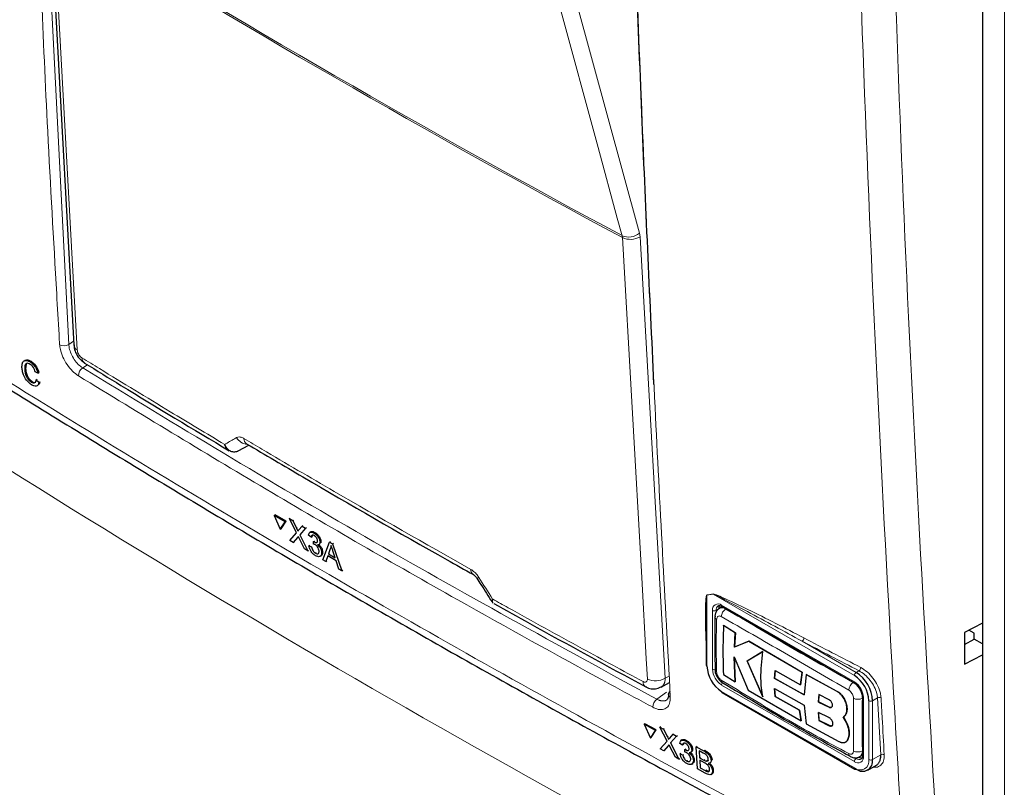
# Paper-space layout 'Blatt2' of a CAD drawing. Header units: millimetres. Extents: x 5 to 418, y 2 to 292.
# Tile 16 of 104: x 121 to 134, y 157 to 167. Entities that reach past the tile are written whole.
import ezdxf

# ---------------------------------------------------------------- set-up
doc = ezdxf.new("R2010")
doc.units = ezdxf.units.MM

psp = doc.layouts.new('Blatt2')

# ---------------------------------------------------------------- linework, layer by layer
at = {"color": 7, "linetype": 'Continuous', "lineweight": 25}
for p, q in [((133.31, 182.628), (133.31, 155.028)), ((121.227, 168.215), (121.54, 162.501)), ((120.925, 162.253), (120.916, 162.193)), ((120.975, 162.281), (120.987, 162.289)), ((120.904, 162.186), (120.916, 162.193)), ((121.076, 162.137), (121.041, 162.151)), ((121.076, 162.137), (121.088, 162.145)), ((120.988, 162.02), (121, 162.027)), ((121.053, 162.049), (121.065, 162.056)), ((121.053, 162.049), (121.089, 162.017)), ((121.089, 162.017), (121.101, 162.025)), ((123.671, 161.127), (123.667, 161.125)), ((123.671, 161.127), (123.809, 161.203)), ((123.779, 161.221), (123.779, 161.22)), ((124.136, 160.292), (124.148, 160.3)), ((124.278, 160.209), (124.136, 160.292)), ((124.136, 160.292), (124.215, 160.113)), ((124.29, 160.217), (124.148, 160.3)), ((124.215, 160.113), (124.278, 160.209)), ((124.227, 160.12), (124.29, 160.217)), ((124.278, 160.209), (124.29, 160.217)), ((124.334, 160.25), (124.345, 160.257)), ((124.424, 160.068), (124.334, 160.25)), ((124.334, 160.25), (124.377, 160.224)), ((124.377, 160.224), (124.389, 160.232)), ((124.377, 160.224), (124.427, 160.125)), ((124.215, 160.113), (124.227, 160.12)), ((124.457, 160.107), (124.497, 160.154)), ((124.542, 160.128), (124.468, 160.042)), ((124.497, 160.154), (124.509, 160.161)), ((124.497, 160.154), (124.542, 160.128)), ((124.542, 160.128), (124.553, 160.135)), ((124.338, 159.968), (124.424, 160.068)), ((124.382, 159.943), (124.338, 159.968)), ((124.437, 160.006), (124.382, 159.943)), ((124.529, 159.857), (124.46, 159.996)), ((124.468, 160.042), (124.479, 160.05)), ((124.468, 160.042), (124.572, 159.832)), ((124.614, 160.011), (124.581, 160.034)), ((124.61, 160.078), (124.597, 160.07)), ((124.614, 160.011), (124.626, 160.018)), ((124.645, 159.921), (124.646, 159.953)), ((124.646, 159.953), (124.658, 159.96)), ((124.651, 159.95), (124.663, 159.957)), ((124.652, 160.064), (124.664, 160.071)), ((124.73, 159.948), (124.741, 159.955)), ((124.852, 159.947), (124.864, 159.955)), ((124.382, 159.943), (124.394, 159.95)), ((124.572, 159.832), (124.529, 159.857)), ((124.572, 159.832), (124.584, 159.839)), ((124.586, 159.899), (124.597, 159.906)), ((124.586, 159.899), (124.619, 159.883)), ((124.619, 159.883), (124.63, 159.89)), ((124.717, 159.914), (124.729, 159.922)), ((124.767, 159.718), (124.852, 159.947)), ((124.86, 159.859), (124.839, 159.794)), ((124.852, 159.947), (124.893, 159.923)), ((124.86, 159.859), (124.872, 159.866)), ((124.893, 159.923), (124.905, 159.931)), ((124.893, 159.923), (125.013, 159.575)), ((124.927, 159.743), (124.897, 159.833)), ((124.67, 159.803), (124.682, 159.81)), ((124.731, 159.762), (124.744, 159.77)), ((124.751, 159.811), (124.762, 159.819)), ((124.806, 159.695), (124.767, 159.718)), ((124.83, 159.767), (124.806, 159.695)), ((124.806, 159.695), (124.817, 159.703)), ((124.94, 159.703), (124.83, 159.767)), ((124.839, 159.794), (124.85, 159.802)), ((124.839, 159.794), (124.927, 159.743)), ((124.974, 159.597), (124.94, 159.703)), ((125.013, 159.575), (124.974, 159.597)), ((125.013, 159.575), (125.025, 159.582)), ((129.931, 159.102), (129.905, 159.088)), ((129.931, 159.102), (129.946, 159.108)), ((129.938, 159.113), (131.659, 158.12)), ((129.733, 158.866), (129.733, 158.352)), ((129.957, 158.867), (129.958, 158.868)), ((130.11, 158.771), (129.957, 158.867)), ((129.958, 158.868), (130.111, 158.772)), ((133.31, 158.896), (133.077, 158.775)), ((133.205, 158.764), (133.136, 158.806)), ((130.098, 158.586), (130.11, 158.771)), ((130.111, 158.772), (130.099, 158.587)), ((130.11, 158.771), (130.111, 158.772)), ((133.077, 158.775), (133.077, 158.366)), ((133.077, 158.621), (133.205, 158.687)), ((133.205, 158.687), (133.205, 158.764)), ((133.31, 158.627), (133.205, 158.687)), ((130.285, 158.663), (130.098, 158.586)), ((130.098, 158.586), (130.099, 158.587)), ((130.099, 158.587), (130.286, 158.663)), ((130.975, 158.258), (130.285, 158.663)), ((130.285, 158.663), (130.286, 158.663)), ((130.286, 158.663), (130.976, 158.259)), ((130.095, 158.459), (130.278, 158.029)), ((130.109, 158.134), (130.095, 158.459)), ((130.096, 158.459), (130.11, 158.135)), ((130.467, 158.529), (130.264, 158.405)), ((130.265, 158.406), (130.468, 158.529)), ((133.077, 158.366), (133.31, 158.487)), ((130.264, 158.405), (130.265, 158.406)), ((130.264, 158.405), (130.465, 157.941)), ((130.466, 157.941), (130.265, 158.406)), ((129.956, 158.23), (130.109, 158.134)), ((130.618, 158.18), (130.626, 158.281)), ((130.618, 158.18), (130.619, 158.181)), ((131.001, 157.967), (130.618, 158.18)), ((130.628, 158.282), (130.619, 158.181)), ((130.619, 158.181), (131.002, 157.968)), ((130.626, 158.281), (130.955, 158.096)), ((130.955, 158.096), (130.975, 158.258)), ((130.976, 158.259), (130.956, 158.096)), ((130.975, 158.258), (130.976, 158.259)), ((131.026, 158.23), (131.001, 157.967)), ((131.422, 158.016), (131.026, 158.23)), ((131.026, 158.23), (131.027, 158.23)), ((131.027, 158.23), (131.423, 158.016)), ((129.148, 158.066), (129.259, 158.126)), ((130.109, 158.134), (130.11, 158.135)), ((130.618, 158.048), (131, 157.835)), ((130.626, 157.946), (130.618, 158.048)), ((130.619, 158.048), (130.627, 157.946)), ((130.955, 158.096), (130.956, 158.096)), ((129.938, 157.997), (131.659, 157.004)), ((130.278, 158.029), (130.961, 157.628)), ((130.941, 157.768), (130.626, 157.946)), ((130.626, 157.946), (130.627, 157.946)), ((130.627, 157.946), (130.943, 157.768)), ((131.193, 157.97), (131.188, 157.873)), ((131.189, 157.874), (131.194, 157.97)), ((131.327, 157.901), (131.193, 157.97)), ((131.76, 157.944), (131.76, 157.182)), ((131, 157.835), (131.026, 157.592)), ((131.188, 157.873), (131.189, 157.874)), ((131.188, 157.873), (131.324, 157.806)), ((131.325, 157.806), (131.189, 157.874)), ((131.556, 157.787), (131.557, 157.787)), ((130.961, 157.628), (130.941, 157.768)), ((130.941, 157.768), (130.943, 157.768)), ((130.943, 157.768), (130.962, 157.629)), ((131.188, 157.739), (131.193, 157.636)), ((131.323, 157.672), (131.188, 157.739)), ((131.194, 157.636), (131.189, 157.74)), ((131.509, 157.681), (131.51, 157.682)), ((131.554, 157.6), (131.509, 157.681)), ((131.51, 157.681), (131.555, 157.601)), ((128.927, 157.585), (128.938, 157.593)), ((129.075, 157.505), (128.927, 157.585)), ((128.927, 157.585), (129.009, 157.407)), ((129.086, 157.513), (128.938, 157.593)), ((129.133, 157.547), (129.144, 157.555)), ((129.226, 157.368), (129.133, 157.547)), ((129.133, 157.547), (129.179, 157.522)), ((129.179, 157.522), (129.19, 157.53)), ((130.961, 157.628), (130.962, 157.629)), ((131.026, 157.592), (131.451, 157.363)), ((131.193, 157.636), (131.327, 157.567)), ((131.193, 157.636), (131.194, 157.636)), ((131.328, 157.568), (131.194, 157.636)), ((131.554, 157.6), (131.555, 157.601)), ((129.009, 157.407), (129.075, 157.505)), ((129.009, 157.407), (129.02, 157.415)), ((129.02, 157.415), (129.086, 157.513)), ((129.075, 157.505), (129.086, 157.513)), ((129.179, 157.522), (129.23, 157.424)), ((129.261, 157.407), (129.303, 157.455)), ((129.35, 157.43), (129.272, 157.343)), ((129.303, 157.455), (129.315, 157.463)), ((129.303, 157.455), (129.35, 157.43)), ((129.35, 157.43), (129.361, 157.438)), ((129.136, 157.266), (129.226, 157.368)), ((129.24, 157.306), (129.182, 157.241)), ((129.334, 157.159), (129.263, 157.296)), ((129.272, 157.343), (129.283, 157.35)), ((129.272, 157.343), (129.38, 157.134)), ((129.425, 157.315), (129.39, 157.337)), ((129.419, 157.382), (129.406, 157.373)), ((129.425, 157.315), (129.436, 157.323)), ((129.464, 157.369), (129.475, 157.376)), ((129.603, 157.294), (129.614, 157.302)), ((129.619, 157.006), (129.603, 157.294)), ((129.603, 157.294), (129.703, 157.24)), ((131.54, 157.355), (131.541, 157.356)), ((131.567, 157.386), (131.568, 157.387)), ((129.182, 157.241), (129.136, 157.266)), ((129.182, 157.241), (129.193, 157.249)), ((129.38, 157.134), (129.334, 157.159)), ((129.395, 157.202), (129.406, 157.21)), ((129.395, 157.202), (129.429, 157.187)), ((129.429, 157.187), (129.44, 157.195)), ((129.456, 157.226), (129.458, 157.257)), ((129.458, 157.257), (129.469, 157.265)), ((129.463, 157.254), (129.474, 157.262)), ((129.532, 157.221), (129.544, 157.229)), ((129.545, 157.254), (129.556, 157.262)), ((129.694, 157.213), (129.642, 157.241)), ((129.642, 157.241), (129.648, 157.152)), ((129.648, 157.152), (129.659, 157.16)), ((129.648, 157.152), (129.703, 157.122)), ((131.722, 157.166), (131.747, 157.181)), ((131.76, 157.191), (131.747, 157.181)), ((129.38, 157.134), (129.391, 157.142)), ((129.482, 157.108), (129.493, 157.116)), ((129.547, 157.069), (129.559, 157.078)), ((129.566, 157.119), (129.577, 157.126)), ((129.709, 157.087), (129.649, 157.119)), ((129.649, 157.119), (129.655, 157.019)), ((129.655, 157.019), (129.666, 157.027)), ((129.655, 157.019), (129.719, 156.985)), ((129.735, 157.108), (129.746, 157.116)), ((129.782, 157.082), (129.794, 157.091)), ((129.796, 157.118), (129.808, 157.126)), ((131.826, 156.99), (131.938, 157.055)), ((129.72, 156.952), (129.619, 157.006)), ((129.742, 156.974), (129.753, 156.982)), ((129.796, 156.935), (129.809, 156.943)), ((129.814, 156.981), (129.825, 156.989))]:
    psp.add_line(p, q, dxfattribs=at)
at = {"color": 7, "linetype": 'Continuous', "lineweight": 18}
for p, q in [((133.595, 182.266), (133.595, 154.666)), ((121.177, 168.41), (121.476, 162.507)), ((128.647, 163.892), (128.643, 163.917)), ((128.876, 163.902), (128.868, 163.951)), ((128.876, 163.902), (129.201, 158.181)), ((121.476, 162.507), (121.538, 162.548)), ((121.718, 162.244), (121.656, 162.203)), ((124.427, 160.125), (124.438, 160.132)), ((124.437, 160.006), (124.449, 160.014)), ((129.824, 159.272), (129.743, 159.258)), ((129.743, 159.258), (129.743, 158.339)), ((131.652, 158.217), (129.824, 159.272)), ((129.814, 158.298), (129.814, 159.06)), ((129.896, 159.08), (129.861, 159.06)), ((129.861, 159.06), (129.861, 159.038)), ((129.931, 159.128), (131.652, 158.135)), ((129.988, 159.079), (129.992, 159.082)), ((130.976, 158.661), (131.676, 158.257)), ((129.201, 158.181), (129.255, 158.21)), ((131.676, 158.257), (131.712, 158.278)), ((131.652, 157.101), (129.931, 158.094)), ((131.638, 158.127), (131.642, 158.129)), ((129.092, 157.91), (129.22, 158)), ((129.931, 158.012), (131.652, 157.019)), ((131.422, 158.016), (131.423, 158.016)), ((131.756, 157.923), (131.76, 157.925)), ((131.77, 157.931), (131.77, 157.169)), ((131.952, 157.927), (131.888, 157.89)), ((131.993, 157.189), (131.952, 157.927)), ((131.324, 157.806), (131.325, 157.806)), ((131.841, 157.128), (131.841, 157.89)), ((131.888, 157.89), (131.888, 157.128)), ((131.327, 157.567), (131.328, 157.568)), ((129.23, 157.424), (129.241, 157.432)), ((129.24, 157.306), (129.251, 157.314)), ((129.703, 157.24), (129.714, 157.248)), ((131.655, 157.153), (131.676, 157.141)), ((131.708, 157.16), (131.676, 157.141)), ((131.756, 157.242), (131.76, 157.245)), ((131.888, 157.128), (131.993, 157.189)), ((129.703, 157.122), (129.714, 157.13)), ((129.719, 156.985), (129.73, 156.992))]:
    psp.add_line(p, q, dxfattribs=at)
at = {"color": 7, "linetype": 'Continuous', "lineweight": 18, "flags": 128}
for points in [[(128.643, 163.917), (128.581, 164.145), (128.332, 165.058), (127.338, 168.71), (127.001, 169.947)], [(127.227, 169.981), (128.045, 166.974), (128.868, 163.951)], [(121.271, 168.15), (121.286, 167.887), (121.344, 166.835), (121.585, 162.436)], [(128.972, 158.172), (128.957, 158.435), (128.897, 159.488), (128.647, 163.892)]]:
    psp.add_lwpolyline(points, dxfattribs=at)
at = {"color": 7, "linetype": 'Continuous', "lineweight": 18}
for centre, radius, start, end in [((194.584, 286.659), 139.333, 238.25156, 241.75381), ((194.585, 286.63), 139.328, 238.25137, 241.754), ((128.729, 164.113), 0.214, 246.3296, 310.8196), ((128.752, 164.114), 0.245, 244.5161, 300.2409), ((121.414, 162.611), 0.121, 241.8654, 300.6211), ((121.624, 162.511), 0.0843, 186.7627, 242.4398), ((121.727, 162.333), 0.0812, 178.7918, 234.4647), ((121.725, 162.1), 0.124, 123.6038, 179.3326), ((123.797, 161.385), 0.171, 209.8641, 265.9262), ((123.825, 161.286), 0.0801, 178.4114, 235.0292), ((126.761, 159.59), 0.0786, 177.8387, 236.1943), ((126.745, 159.543), 0.0678, 284.6474, 308.0898), ((129.707, 159.243), 0.0394, 22.6547, 26.0853), ((129.788, 159.256), 0.0395, 22.968, 26.4077), ((129.885, 159.072), 0.0728, 50.7967, 189.214), ((129.837, 159.106), 0.0512, 242.6097, 297.3903), ((129.928, 159.067), 0.0677, 127.2774, 185.4814), ((130.054, 158.971), 0.127, 121.5678, 175.808), ((129.947, 159.126), 0.016, 172.7442, 235.9436), ((129.886, 158.982), 0.0402, 185.4723, 243.6173), ((130.945, 158.705), 0.0531, 305.3773, 359.8199), ((208.498, 306.849), 167.192, 242.38409, 242.66853), ((208.492, 306.836), 167.226, 242.38409, 242.66853), ((130.069, 158.31), 0.256, 182.6055, 237.3945), ((129.837, 158.343), 0.0512, 242.6097, 297.3903), ((131.681, 158.322), 0.0534, 305.7475, 359.8464), ((129.077, 158.393), 0.245, 244.5222, 300.2404), ((131.703, 158.214), 0.0512, 122.6055, 177.3945), ((128.992, 158.135), 0.0779, 177.5069, 235.7509), ((129.969, 158.157), 0.0407, 176.9633, 235.557), ((129.983, 158.091), 0.0514, 138.3476, 177.3091), ((131.711, 158.018), 0.131, 123.8591, 176.1566), ((131.514, 157.919), 0.256, 2.6055, 57.3945), ((131.668, 158.133), 0.016, 172.7016, 236.3692), ((129.286, 157.978), 0.0445, 187.5586, 246.6459), ((131.698, 158.04), 0.131, 243.8066, 296.0847), ((131.777, 157.946), 0.0168, 185.8575, 245.6111), ((131.977, 157.885), 0.0491, 65.2349, 120.7657), ((129.172, 157.806), 0.131, 127.3228, 179.8962), ((131.864, 157.935), 0.0512, 242.6097, 297.3903), ((131.621, 157.202), 0.0402, 176.4643, 234.483), ((131.695, 157.353), 0.127, 244.171, 298.4839), ((131.698, 157.157), 0.0728, 230.7967, 9.214), ((131.777, 157.184), 0.0168, 185.6948, 245.6253), ((132.018, 157.147), 0.0491, 65.253, 120.867), ((131.703, 157.098), 0.0512, 122.6055, 177.3945), ((131.726, 157.109), 0.116, 230.7967, 9.214), ((131.668, 157.017), 0.016, 172.7442, 235.9436), ((131.714, 157.192), 0.0635, 232.5875, 297.5638), ((131.864, 157.173), 0.0512, 242.6097, 297.3903)]:
    psp.add_arc(centre, radius, start, end, dxfattribs=at)
at = {"color": 7, "linetype": 'Continuous', "lineweight": 25}
for centre, radius, start, end in [((129.978, 159.084), 0.0825, 150.6194, 182.409), ((129.75, 158.354), 0.0168, 185.6948, 245.6253), ((130.152, 158.357), 0.41, 182.6055, 237.3945), ((129.886, 158.299), 0.0405, 183.0563, 243.1913), ((131.431, 157.871), 0.41, 2.6055, 57.3945), ((131.427, 157.869), 0.461, 2.6055, 57.3945), ((129.285, 157.972), 0.0434, 117.6139, 179.3631), ((129.947, 158.01), 0.016, 172.7442, 235.9436), ((131.755, 157.231), 0.0824, 237.5906, 269.4202), ((131.758, 157.107), 0.131, 230.7967, 9.214), ((131.666, 157.019), 0.0168, 245.6929, 305.6176)]:
    psp.add_arc(centre, radius, start, end, dxfattribs=at)
at = {"color": 7, "linetype": 'Continuous', "lineweight": 18}
for centre, major_axis, ratio, start_param, end_param in [((243.256, 233.181), (166.597, 7.942), 0.606525, 3.838324, 3.957849), ((235.839, 222.92), (147.524, 83.092), 0.010893, 2.427244, 2.428475)]:
    psp.add_ellipse(centre, major_axis=major_axis, ratio=ratio, start_param=start_param, end_param=end_param, dxfattribs=at)
for points, knots in [([(128.655, 173.003), (128.657, 172.959), (128.662, 172.735), (128.686, 171.797), (128.751, 169.479), (128.876, 165.927), (129.055, 161.841), (129.2, 159.188), (129.268, 157.938)], [0, 0, 0, 0, 0.0088086, 0.044043, 0.1849809, 0.4668597, 0.7487682, 1, 1, 1, 1]), ([(132.316, 155.432), (132.305, 155.608), (132.249, 156.484), (132.029, 160.173), (131.773, 165.471), (131.638, 170.112), (131.587, 171.893)], [0, 0, 0, 0, 0.032288, 0.161438, 0.678067, 1, 1, 1, 1]), ([(132.031, 171.901), (132.114, 169.138), (132.28, 163.611), (132.6, 158.171), (132.76, 155.451)], [0, 0, 0, 0, 0.4999, 1, 1, 1, 1]), ([(121.357, 162.505), (121.354, 162.549), (121.341, 162.768), (121.288, 163.689), (121.169, 165.769), (121.093, 167.694), (121.045, 168.91)], [0, 0, 0, 0, 0.020653, 0.103267, 0.433722, 1, 1, 1, 1]), ([(118.686, 163.301), (118.833, 163.206), (119.572, 162.73), (120.92, 161.88), (122.747, 160.762), (124.607, 159.659), (126.498, 158.572), (128.414, 157.504), (130.351, 156.456), (131.661, 155.774), (132.316, 155.432)], [0, 0, 0, 0, 0.034565, 0.172831, 0.311096, 0.449399, 0.587812, 0.726262, 0.863113, 1, 1, 1, 1]), ([(121.6, 162.101), (121.574, 162.12), (121.523, 162.157), (121.452, 162.245), (121.396, 162.344), (121.365, 162.434), (121.359, 162.485), (121.357, 162.505)], [0, 0, 0, 0, 0.214922, 0.429826, 0.644764, 0.859729, 1, 1, 1, 1]), ([(121.476, 162.507), (121.477, 162.492), (121.481, 162.454), (121.504, 162.386), (121.545, 162.312), (121.598, 162.246), (121.636, 162.217), (121.656, 162.203)], [0, 0, 0, 0, 0.140294, 0.355296, 0.57025, 0.785134, 1, 1, 1, 1]), ([(121.585, 162.436), (121.586, 162.428), (121.588, 162.413), (121.599, 162.387), (121.614, 162.363), (121.631, 162.345), (121.641, 162.338), (121.646, 162.335)], [0, 0, 0, 0, 0.214751, 0.429579, 0.643815, 0.857551, 1, 1, 1, 1]), ([(121.646, 162.335), (121.721, 162.288), (122.101, 162.054), (122.716, 161.679), (123.26, 161.353), (123.495, 161.212)], [0, 0, 0, 0, 0.124102, 0.620516, 1, 1, 1, 1]), ([(121.656, 162.203), (122.865, 161.468), (125.284, 159.997), (127.822, 158.606), (129.092, 157.91)], [0, 0, 0, 0, 0.499744, 1, 1, 1, 1]), ([(129.04, 157.806), (129, 157.828), (128.797, 157.937), (127.949, 158.397), (126.306, 159.308), (124.019, 160.625), (122.406, 161.609), (121.6, 162.101)], [0, 0, 0, 0, 0.015838, 0.079188, 0.332598, 0.666299, 1, 1, 1, 1]), ([(123.495, 161.212), (123.538, 161.236), (123.589, 161.266), (123.64, 161.296), (123.649, 161.301)], [0, 0, 0, 0, 0.830622, 1, 1, 1, 1]), ([(123.649, 161.301), (123.661, 161.305), (123.684, 161.313), (123.719, 161.303), (123.74, 161.291), (123.745, 161.288)], [0, 0, 0, 0, 0.428971, 0.858107, 1, 1, 1, 1]), ([(123.745, 161.288), (123.823, 161.242), (124.21, 161.013), (125.182, 160.443), (126.091, 159.928), (126.682, 159.593)], [0, 0, 0, 0, 0.080242, 0.401214, 1, 1, 1, 1]), ([(126.682, 159.593), (126.699, 159.582), (126.731, 159.56), (126.766, 159.52), (126.782, 159.496), (126.787, 159.489)], [0, 0, 0, 0, 0.4282329, 0.8563378, 1, 1, 1, 1]), ([(126.787, 159.489), (126.846, 159.396), (126.906, 159.302), (126.966, 159.208), (126.967, 159.207)], [0, 0, 0, 0, 0.996046, 1, 1, 1, 1]), ([(126.967, 159.207), (126.967, 159.207), (126.966, 159.207), (126.965, 159.205), (126.963, 159.201), (126.959, 159.192), (126.955, 159.178), (126.958, 159.174), (126.96, 159.171)], [0, 0, 0, 0, 0.0118657, 0.0363019, 0.0924861, 0.2369692, 0.6351792, 1, 1, 1, 1]), ([(126.967, 159.207), (126.967, 159.207), (126.966, 159.206), (126.966, 159.205), (126.965, 159.201), (126.964, 159.197), (126.963, 159.193), (126.963, 159.188), (126.962, 159.183), (126.962, 159.178), (126.963, 159.174), (126.963, 159.17), (126.964, 159.167), (126.965, 159.164), (126.967, 159.162), (126.968, 159.16), (126.97, 159.158), (126.97, 159.158)], [0, 0, 0, 0, 0.010752, 0.032903, 0.083825, 0.149261, 0.2148, 0.304521, 0.394509, 0.485325, 0.576424, 0.646096, 0.715898, 0.785899, 0.856167, 0.928009, 1, 1, 1, 1]), ([(126.967, 159.207), (127.033, 159.17), (127.42, 158.955), (128.067, 158.597), (128.653, 158.28), (128.914, 158.139)], [0, 0, 0, 0, 0.10352, 0.599934, 1, 1, 1, 1]), ([(129.733, 158.61), (129.729, 158.716), (129.722, 158.869), (129.722, 159.048), (129.724, 159.139), (129.727, 159.192), (129.73, 159.224), (129.734, 159.244), (129.737, 159.256), (129.741, 159.26), (129.742, 159.261), (129.742, 159.261)], [0, 0, 0, 0, 0.470485, 0.682967, 0.812238, 0.890335, 0.937214, 0.965179, 0.993268, 0.998399, 1, 1, 1, 1]), ([(129.743, 159.258), (129.743, 159.258), (129.742, 159.258), (129.741, 159.254), (129.74, 159.248), (129.739, 159.236), (129.737, 159.222), (129.737, 159.211), (129.737, 159.206)], [0, 0, 0, 0, 0.013957, 0.06563, 0.225268, 0.386274, 0.715091, 1, 1, 1, 1]), ([(129.742, 159.261), (129.755, 159.263), (129.782, 159.267), (129.809, 159.272), (129.823, 159.274)], [0, 0, 0, 0, 0.488773, 1, 1, 1, 1]), ([(129.823, 159.274), (129.831, 159.272), (129.866, 159.265), (130.017, 159.194), (130.398, 159.017), (130.755, 158.831), (130.998, 158.705)], [0, 0, 0, 0, 0.021746, 0.094659, 0.385877, 1, 1, 1, 1]), ([(130.976, 158.661), (130.739, 158.791), (130.39, 158.983), (130.015, 159.178), (129.867, 159.255), (129.832, 159.269), (129.824, 159.272)], [0, 0, 0, 0, 0.614896, 0.90624, 0.97887, 1, 1, 1, 1]), ([(129.905, 159.088), (129.906, 159.088), (129.909, 159.09), (129.915, 159.093), (129.925, 159.095), (129.937, 159.096), (129.948, 159.095), (129.959, 159.092), (129.972, 159.088), (129.983, 159.082), (129.988, 159.079)], [0, 0, 0, 0, 0.020843, 0.140399, 0.281347, 0.424608, 0.570238, 0.656192, 0.828152, 1, 1, 1, 1]), ([(129.988, 159.079), (130.259, 158.918), (130.8, 158.595), (131.359, 158.283), (131.638, 158.127)], [0, 0, 0, 0, 0.500105, 1, 1, 1, 1]), ([(129.868, 158.946), (129.866, 158.857), (129.859, 158.63), (129.865, 158.402), (129.868, 158.263)], [0, 0, 0, 0, 0.389871, 1, 1, 1, 1]), ([(129.928, 158.981), (129.922, 158.984), (129.908, 158.99), (129.891, 158.988), (129.877, 158.978), (129.87, 158.963), (129.868, 158.951), (129.868, 158.946)], [0, 0, 0, 0, 0.2133959, 0.4285917, 0.6443188, 0.859268, 1, 1, 1, 1]), ([(131.58, 158.027), (131.301, 158.189), (130.743, 158.513), (130.2, 158.825), (129.928, 158.981)], [0, 0, 0, 0, 0.499895, 1, 1, 1, 1]), ([(131.734, 158.322), (131.763, 158.304), (131.819, 158.269), (131.896, 158.185), (131.956, 158.089), (131.99, 158), (131.995, 157.949), (131.998, 157.929)], [0, 0, 0, 0, 0.214859, 0.429705, 0.645015, 0.860585, 1, 1, 1, 1]), ([(128.914, 158.139), (128.919, 158.137), (128.93, 158.131), (128.947, 158.13), (128.961, 158.137), (128.971, 158.151), (128.971, 158.165), (128.972, 158.172)], [0, 0, 0, 0, 0.142449, 0.356185, 0.570421, 0.785249, 1, 1, 1, 1]), ([(129.201, 158.181), (129.201, 158.173), (129.2, 158.155), (129.196, 158.135), (129.192, 158.12), (129.187, 158.109), (129.181, 158.097), (129.173, 158.086), (129.163, 158.077), (129.156, 158.071), (129.15, 158.068), (129.148, 158.066)], [0, 0, 0, 0, 0.16486, 0.331963, 0.420185, 0.507566, 0.591327, 0.75804, 0.841071, 0.926908, 1, 1, 1, 1]), ([(129.868, 158.263), (129.869, 158.255), (129.871, 158.238), (129.881, 158.212), (129.896, 158.187), (129.913, 158.169), (129.924, 158.162), (129.928, 158.159)], [0, 0, 0, 0, 0.213847, 0.429203, 0.644917, 0.859644, 1, 1, 1, 1]), ([(131.952, 157.927), (131.95, 157.945), (131.944, 157.99), (131.914, 158.07), (131.859, 158.156), (131.789, 158.232), (131.738, 158.263), (131.712, 158.278)], [0, 0, 0, 0, 0.139387, 0.354958, 0.570297, 0.785163, 1, 1, 1, 1]), ([(129.928, 158.159), (130.2, 157.992), (130.743, 157.659), (131.301, 157.356), (131.58, 157.205)], [0, 0, 0, 0, 0.499895, 1, 1, 1, 1]), ([(131.638, 158.127), (131.647, 158.121), (131.669, 158.107), (131.702, 158.072), (131.732, 158.024), (131.752, 157.971), (131.755, 157.939), (131.756, 157.923)], [0, 0, 0, 0, 0.141424, 0.356069, 0.57072, 0.785368, 1, 1, 1, 1]), ([(129.268, 157.938), (129.267, 157.909), (129.265, 157.853), (129.228, 157.797), (129.169, 157.771), (129.103, 157.777), (129.058, 157.798), (129.04, 157.806)], [0, 0, 0, 0, 0.214932, 0.429877, 0.644876, 0.859886, 1, 1, 1, 1]), ([(131.64, 157.923), (131.64, 157.931), (131.638, 157.947), (131.628, 157.974), (131.613, 157.998), (131.596, 158.017), (131.585, 158.024), (131.58, 158.027)], [0, 0, 0, 0, 0.213845, 0.429199, 0.644913, 0.859643, 1, 1, 1, 1]), ([(131.64, 157.239), (131.64, 157.327), (131.641, 157.551), (131.641, 157.782), (131.64, 157.923)], [0, 0, 0, 0, 0.389872, 1, 1, 1, 1]), ([(131.756, 157.923), (131.754, 157.783), (131.751, 157.555), (131.755, 157.33), (131.756, 157.242)], [0, 0, 0, 0, 0.610073, 1, 1, 1, 1]), ([(131.998, 157.929), (131.999, 157.912), (132.003, 157.824), (132.017, 157.578), (132.03, 157.349), (132.039, 157.191)], [0, 0, 0, 0, 0.071295, 0.356473, 1, 1, 1, 1]), ([(129.092, 157.91), (129.095, 157.908), (129.105, 157.903), (129.119, 157.898), (129.133, 157.893), (129.146, 157.89), (129.16, 157.888), (129.174, 157.887), (129.187, 157.888), (129.2, 157.891), (129.211, 157.895), (129.219, 157.899), (129.223, 157.902), (129.223, 157.902)], [0, 0, 0, 0, 0.066095, 0.198856, 0.265575, 0.366305, 0.46774, 0.570266, 0.674288, 0.775031, 0.876479, 0.979018, 1, 1, 1, 1]), ([(131.58, 157.205), (131.587, 157.202), (131.601, 157.196), (131.619, 157.198), (131.632, 157.208), (131.639, 157.223), (131.64, 157.235), (131.64, 157.239)], [0, 0, 0, 0, 0.213395, 0.428589, 0.644315, 0.859265, 1, 1, 1, 1]), ([(131.756, 157.242), (131.756, 157.24), (131.756, 157.232), (131.755, 157.223), (131.753, 157.214), (131.751, 157.206), (131.748, 157.198), (131.744, 157.188), (131.739, 157.182), (131.734, 157.176), (131.729, 157.17), (131.724, 157.167), (131.722, 157.166)], [0, 0, 0, 0, 0.0701925, 0.2111704, 0.2820141, 0.3456199, 0.4711908, 0.5927021, 0.7110302, 0.7740962, 0.8989928, 1, 1, 1, 1]), ([(132.039, 157.191), (132.038, 157.163), (132.036, 157.106), (131.997, 157.051), (131.948, 157.024), (131.909, 157.029), (131.896, 157.031)], [0, 0, 0, 0, 0.284595, 0.569208, 0.853206, 1, 1, 1, 1])]:
    psp.add_open_spline(points, degree=3, knots=knots, dxfattribs=at)
at = {"color": 7, "linetype": 'Continuous', "lineweight": 25}
for points, knots in [([(129.056, 161.99), (129.002, 163.159), (128.888, 165.579), (128.804, 168.018), (128.761, 169.278)], [0, 0, 0, 0, 0.483147, 1, 1, 1, 1]), ([(118.755, 163.168), (118.786, 163.147), (119.462, 162.704), (120.818, 161.853), (122.826, 160.62), (124.872, 159.409), (126.951, 158.219), (129.067, 157.051), (130.879, 156.078), (131.999, 155.502), (132.389, 155.301)], [0, 0, 0, 0, 0.007316, 0.159791, 0.31208, 0.464128, 0.615833, 0.767297, 0.919011, 1, 1, 1, 1]), ([(121.543, 162.501), (121.544, 162.487), (121.544, 162.447), (121.573, 162.379), (121.619, 162.309), (121.664, 162.281), (121.681, 162.27)], [0, 0, 0, 0, 0.1452498, 0.4354179, 0.7735879, 1, 1, 1, 1]), ([(120.869, 162.207), (120.869, 162.227), (120.869, 162.267), (120.894, 162.301), (120.933, 162.303), (120.961, 162.289), (120.975, 162.281)], [0, 0, 0, 0, 0.2804925, 0.5595697, 0.7796153, 1, 1, 1, 1]), ([(120.899, 162.289), (120.903, 162.295), (120.912, 162.311), (120.946, 162.31), (120.973, 162.296), (120.987, 162.289)], [0, 0, 0, 0, 0.230207, 0.614807, 1, 1, 1, 1]), ([(120.975, 162.249), (120.966, 162.254), (120.949, 162.264), (120.926, 162.263), (120.904, 162.242), (120.904, 162.209), (120.904, 162.186)], [0, 0, 0, 0, 0.187223, 0.373906, 0.560736, 1, 1, 1, 1]), ([(120.975, 162.281), (120.987, 162.273), (121.012, 162.255), (121.043, 162.216), (121.064, 162.175), (121.072, 162.15), (121.076, 162.137)], [0, 0, 0, 0, 0.280081, 0.559449, 0.779549, 1, 1, 1, 1]), ([(121.041, 162.151), (121.038, 162.161), (121.031, 162.183), (121.015, 162.213), (120.995, 162.236), (120.982, 162.245), (120.975, 162.249)], [0, 0, 0, 0, 0.280553, 0.559739, 0.779654, 1, 1, 1, 1]), ([(120.987, 162.289), (120.999, 162.28), (121.024, 162.263), (121.055, 162.223), (121.077, 162.182), (121.084, 162.157), (121.088, 162.145)], [0, 0, 0, 0, 0.2800806, 0.5594487, 0.7795488, 1, 1, 1, 1]), ([(121.68, 162.267), (121.837, 162.17), (122.456, 161.788), (123.085, 161.411), (123.555, 161.129)], [0, 0, 0, 0, 0.253249, 1, 1, 1, 1]), ([(120.993, 161.985), (120.974, 161.998), (120.937, 162.025), (120.895, 162.093), (120.875, 162.155), (120.871, 162.19), (120.869, 162.207)], [0, 0, 0, 0, 0.2799551, 0.5580876, 0.7789116, 1, 1, 1, 1]), ([(120.904, 162.186), (120.906, 162.17), (120.909, 162.138), (120.926, 162.087), (120.956, 162.044), (120.977, 162.028), (120.988, 162.02)], [0, 0, 0, 0, 0.281245, 0.560716, 0.780138, 1, 1, 1, 1]), ([(120.916, 162.193), (120.918, 162.177), (120.921, 162.145), (120.938, 162.095), (120.968, 162.052), (120.99, 162.036), (121, 162.028)], [0, 0, 0, 0, 0.281245, 0.560716, 0.780138, 1, 1, 1, 1]), ([(120.988, 162.02), (120.997, 162.015), (121.016, 162.005), (121.044, 162.012), (121.05, 162.035), (121.053, 162.049)], [0, 0, 0, 0, 0.280711, 0.560905, 1, 1, 1, 1]), ([(121.089, 162.017), (121.086, 162.005), (121.079, 161.981), (121.055, 161.965), (121.024, 161.967), (121.004, 161.979), (120.993, 161.985)], [0, 0, 0, 0, 0.280256, 0.559546, 0.779589, 1, 1, 1, 1]), ([(121, 162.028), (121.01, 162.022), (121.028, 162.012), (121.041, 162.018), (121.047, 162.02)], [0, 0, 0, 0, 0.528311, 1, 1, 1, 1]), ([(121.101, 162.025), (121.099, 162.011), (121.097, 161.996), (121.088, 161.991), (121.088, 161.991)], [0, 0, 0, 0, 0.966712, 1, 1, 1, 1]), ([(123.667, 161.125), (123.664, 161.123), (123.646, 161.115), (123.611, 161.11), (123.563, 161.124), (123.527, 161.156), (123.507, 161.185), (123.499, 161.202), (123.496, 161.209), (123.495, 161.211), (123.495, 161.212)], [0, 0, 0, 0, 0.0500975, 0.2741497, 0.5151595, 0.765666, 0.9118815, 0.9655794, 0.9952738, 1, 1, 1, 1]), ([(123.555, 161.129), (123.555, 161.129), (123.539, 161.134), (123.521, 161.158), (123.504, 161.186), (123.498, 161.202), (123.496, 161.209), (123.495, 161.211), (123.495, 161.212)], [0, 0, 0, 0, 0.0077531, 0.520425, 0.819667, 0.9295577, 0.9903299, 1, 1, 1, 1]), ([(123.779, 161.22), (124.021, 161.078), (124.878, 160.571), (125.859, 160.007), (126.603, 159.589), (126.717, 159.525)], [0, 0, 0, 0, 0.250003, 0.885128, 1, 1, 1, 1]), ([(124.427, 160.125), (124.43, 160.118), (124.434, 160.109), (124.44, 160.097), (124.441, 160.092), (124.442, 160.089)], [0, 0, 0, 0, 0.561277, 0.781763, 1, 1, 1, 1]), ([(124.442, 160.089), (124.445, 160.093), (124.45, 160.098), (124.455, 160.104), (124.457, 160.107)], [0, 0, 0, 0, 0.56, 1, 1, 1, 1]), ([(124.612, 160.077), (124.614, 160.079), (124.621, 160.085), (124.64, 160.083), (124.656, 160.075), (124.664, 160.071)], [0, 0, 0, 0, 0.201046, 0.600216, 1, 1, 1, 1]), ([(124.448, 160.019), (124.446, 160.017), (124.442, 160.013), (124.439, 160.008), (124.437, 160.006)], [0, 0, 0, 0, 0.560002, 1, 1, 1, 1]), ([(124.46, 159.996), (124.458, 160), (124.454, 160.008), (124.45, 160.016), (124.448, 160.019)], [0, 0, 0, 0, 0.5599998, 1, 1, 1, 1]), ([(124.581, 160.034), (124.583, 160.043), (124.587, 160.063), (124.605, 160.077), (124.628, 160.076), (124.644, 160.068), (124.652, 160.064)], [0, 0, 0, 0, 0.280253, 0.559523, 0.779592, 1, 1, 1, 1]), ([(124.655, 160.03), (124.649, 160.033), (124.637, 160.039), (124.623, 160.035), (124.617, 160.025), (124.615, 160.015), (124.614, 160.011)], [0, 0, 0, 0, 0.2800014, 0.5591308, 0.7793201, 1, 1, 1, 1]), ([(124.637, 160.041), (124.636, 160.041), (124.632, 160.04), (124.629, 160.032), (124.627, 160.023), (124.626, 160.018)], [0, 0, 0, 0, 0.055177, 0.527063, 1, 1, 1, 1]), ([(124.646, 159.953), (124.647, 159.952), (124.649, 159.951), (124.651, 159.95), (124.651, 159.95)], [0, 0, 0, 0, 0.560003, 1, 1, 1, 1]), ([(124.651, 159.95), (124.658, 159.946), (124.671, 159.94), (124.687, 159.939), (124.697, 159.949), (124.697, 159.96), (124.697, 159.966)], [0, 0, 0, 0, 0.28068, 0.560951, 0.780057, 1, 1, 1, 1]), ([(124.652, 160.064), (124.662, 160.057), (124.683, 160.042), (124.709, 160.01), (124.725, 159.976), (124.728, 159.957), (124.73, 159.948)], [0, 0, 0, 0, 0.280184, 0.559855, 0.78, 1, 1, 1, 1]), ([(124.697, 159.966), (124.696, 159.972), (124.694, 159.986), (124.682, 160.006), (124.669, 160.021), (124.66, 160.027), (124.655, 160.03)], [0, 0, 0, 0, 0.27946, 0.558952, 0.779255, 1, 1, 1, 1]), ([(124.664, 160.071), (124.674, 160.064), (124.695, 160.05), (124.721, 160.018), (124.737, 159.984), (124.74, 159.965), (124.742, 159.955)], [0, 0, 0, 0, 0.280184, 0.559855, 0.78, 1, 1, 1, 1]), ([(124.742, 159.955), (124.742, 159.948), (124.743, 159.941), (124.74, 159.936), (124.74, 159.936)], [0, 0, 0, 0, 0.9637511, 1, 1, 1, 1]), ([(124.671, 159.77), (124.66, 159.778), (124.637, 159.793), (124.61, 159.83), (124.592, 159.867), (124.588, 159.888), (124.586, 159.899)], [0, 0, 0, 0, 0.279911, 0.559249, 0.779476, 1, 1, 1, 1]), ([(124.619, 159.883), (124.621, 159.875), (124.625, 159.858), (124.637, 159.833), (124.654, 159.814), (124.665, 159.807), (124.67, 159.803)], [0, 0, 0, 0, 0.280881, 0.560073, 0.779653, 1, 1, 1, 1]), ([(124.666, 159.913), (124.662, 159.915), (124.655, 159.919), (124.648, 159.921), (124.645, 159.921)], [0, 0, 0, 0, 0.559772, 1, 1, 1, 1]), ([(124.718, 159.831), (124.717, 159.839), (124.714, 159.856), (124.7, 159.882), (124.683, 159.902), (124.672, 159.909), (124.666, 159.913)], [0, 0, 0, 0, 0.279747, 0.559171, 0.779444, 1, 1, 1, 1]), ([(124.67, 159.803), (124.678, 159.799), (124.693, 159.792), (124.709, 159.798), (124.718, 159.812), (124.718, 159.824), (124.718, 159.831)], [0, 0, 0, 0, 0.2798831, 0.5589932, 0.779319, 1, 1, 1, 1]), ([(124.73, 159.948), (124.73, 159.941), (124.729, 159.928), (124.72, 159.912), (124.706, 159.911), (124.698, 159.911)], [0, 0, 0, 0, 0.280496, 0.561003, 1, 1, 1, 1]), ([(124.698, 159.911), (124.706, 159.903), (124.722, 159.889), (124.739, 159.86), (124.749, 159.833), (124.75, 159.819), (124.751, 159.811)], [0, 0, 0, 0, 0.279807, 0.559185, 0.779408, 1, 1, 1, 1]), ([(124.719, 159.909), (124.724, 159.905), (124.736, 159.893), (124.751, 159.868), (124.76, 159.841), (124.762, 159.826), (124.763, 159.819)], [0, 0, 0, 0, 0.191481, 0.505123, 0.752354, 1, 1, 1, 1]), ([(124.875, 159.902), (124.873, 159.893), (124.87, 159.877), (124.863, 159.864), (124.86, 159.859)], [0, 0, 0, 0, 0.5599146, 1, 1, 1, 1]), ([(124.897, 159.833), (124.893, 159.846), (124.885, 159.869), (124.878, 159.892), (124.875, 159.902)], [0, 0, 0, 0, 0.5600021, 1, 1, 1, 1]), ([(124.751, 159.811), (124.75, 159.798), (124.749, 159.773), (124.727, 159.756), (124.7, 159.756), (124.681, 159.765), (124.671, 159.77)], [0, 0, 0, 0, 0.279401, 0.559064, 0.779378, 1, 1, 1, 1]), ([(124.763, 159.819), (124.762, 159.806), (124.762, 159.783), (124.749, 159.775), (124.743, 159.772)], [0, 0, 0, 0, 0.605927, 1, 1, 1, 1]), ([(126.717, 159.524), (126.718, 159.524), (126.719, 159.524), (126.727, 159.518), (126.739, 159.506), (126.752, 159.492), (126.759, 159.481), (126.762, 159.477)], [0, 0, 0, 0, 0.088719, 0.325385, 0.55699, 0.815514, 1, 1, 1, 1]), ([(126.762, 159.477), (126.78, 159.45), (126.845, 159.347), (126.91, 159.245), (126.958, 159.17)], [0, 0, 0, 0, 0.269026, 1, 1, 1, 1]), ([(129.737, 159.206), (129.736, 159.201), (129.735, 159.179), (129.734, 159.127), (129.733, 159.033), (129.733, 158.943), (129.734, 158.882), (129.734, 158.869)], [0, 0, 0, 0, 0.045541, 0.201899, 0.461368, 0.888472, 1, 1, 1, 1]), ([(126.959, 159.171), (126.962, 159.165), (126.966, 159.158), (126.973, 159.156), (126.975, 159.155)], [0, 0, 0, 0, 0.734864, 1, 1, 1, 1]), ([(126.97, 159.158), (126.971, 159.157), (126.972, 159.156), (126.974, 159.155), (126.975, 159.154)], [0, 0, 0, 0, 0.518482, 1, 1, 1, 1]), ([(126.98, 159.151), (127.135, 159.065), (127.786, 158.702), (128.446, 158.343), (128.949, 158.071)], [0, 0, 0, 0, 0.238404, 1, 1, 1, 1]), ([(129.906, 159.086), (129.897, 159.08), (129.875, 159.068), (129.856, 159.033), (129.845, 159.002), (129.847, 158.983), (129.848, 158.978)], [0, 0, 0, 0, 0.252538, 0.571712, 0.893792, 1, 1, 1, 1]), ([(129.888, 159.12), (129.891, 159.121), (129.897, 159.126), (129.915, 159.125), (129.932, 159.116), (129.938, 159.113)], [0, 0, 0, 0, 0.2904473, 0.7254693, 1, 1, 1, 1]), ([(129.846, 158.979), (129.845, 158.923), (129.841, 158.693), (129.845, 158.467), (129.848, 158.297)], [0, 0, 0, 0, 0.243254, 1, 1, 1, 1]), ([(129.957, 158.867), (129.954, 158.781), (129.946, 158.565), (129.952, 158.356), (129.956, 158.23)], [0, 0, 0, 0, 0.394464, 1, 1, 1, 1]), ([(130.465, 157.941), (130.454, 158.018), (130.429, 158.199), (130.453, 158.409), (130.467, 158.529)], [0, 0, 0, 0, 0.427268, 1, 1, 1, 1]), ([(129.848, 158.295), (129.848, 158.286), (129.847, 158.259), (129.865, 158.212), (129.898, 158.158), (129.93, 158.135), (129.946, 158.124)], [0, 0, 0, 0, 0.127304, 0.412419, 0.716981, 1, 1, 1, 1]), ([(128.949, 158.073), (128.956, 158.069), (128.983, 158.051), (129.039, 158.041), (129.103, 158.044), (129.135, 158.063), (129.147, 158.069)], [0, 0, 0, 0, 0.1041665, 0.4651892, 0.8117111, 1, 1, 1, 1]), ([(129.946, 158.124), (130.093, 158.035), (130.61, 157.725), (131.163, 157.408), (131.574, 157.183), (131.598, 157.17)], [0, 0, 0, 0, 0.27245, 0.957149, 1, 1, 1, 1]), ([(131.659, 158.12), (131.668, 158.114), (131.688, 158.1), (131.718, 158.065), (131.743, 158.022), (131.758, 157.978), (131.759, 157.954), (131.76, 157.944)], [0, 0, 0, 0, 0.178594, 0.391157, 0.611318, 0.832978, 1, 1, 1, 1]), ([(129.242, 157.973), (129.242, 157.972), (129.245, 157.95), (129.237, 157.921), (129.231, 157.906), (129.224, 157.904), (129.222, 157.904)], [0, 0, 0, 0, 0.019881, 0.430416, 0.850901, 1, 1, 1, 1]), ([(131.556, 157.787), (131.554, 157.805), (131.552, 157.841), (131.529, 157.9), (131.496, 157.954), (131.458, 157.994), (131.432, 158.009), (131.422, 158.016)], [0, 0, 0, 0, 0.214509, 0.429017, 0.643582, 0.858182, 1, 1, 1, 1]), ([(131.423, 158.016), (131.439, 158.006), (131.469, 157.986), (131.509, 157.937), (131.54, 157.881), (131.555, 157.829), (131.556, 157.799), (131.557, 157.787)], [0, 0, 0, 0, 0.214476, 0.428949, 0.643502, 0.858103, 1, 1, 1, 1]), ([(131.324, 157.806), (131.328, 157.804), (131.338, 157.8), (131.352, 157.802), (131.362, 157.809), (131.368, 157.821), (131.369, 157.837), (131.366, 157.855), (131.358, 157.873), (131.346, 157.888), (131.335, 157.897), (131.329, 157.901), (131.327, 157.901)], [0, 0, 0, 0, 0.107912, 0.215821, 0.323761, 0.431549, 0.539075, 0.646323, 0.753352, 0.860272, 0.967233, 1, 1, 1, 1]), ([(131.356, 157.805), (131.356, 157.805), (131.353, 157.802), (131.344, 157.801), (131.333, 157.803), (131.326, 157.806), (131.325, 157.806)], [0, 0, 0, 0, 0.001592, 0.4315, 0.862221, 1, 1, 1, 1]), ([(131.509, 157.681), (131.512, 157.682), (131.518, 157.686), (131.526, 157.693), (131.533, 157.701), (131.539, 157.709), (131.544, 157.719), (131.548, 157.73), (131.552, 157.743), (131.554, 157.754), (131.555, 157.766), (131.556, 157.776), (131.556, 157.784), (131.556, 157.787)], [0, 0, 0, 0, 0.096855, 0.194468, 0.293028, 0.392371, 0.454034, 0.57277, 0.681967, 0.784765, 0.8384, 0.946003, 1, 1, 1, 1]), ([(131.557, 157.787), (131.557, 157.783), (131.557, 157.773), (131.556, 157.76), (131.554, 157.747), (131.551, 157.736), (131.548, 157.726), (131.543, 157.715), (131.536, 157.705), (131.53, 157.697), (131.523, 157.69), (131.517, 157.685), (131.512, 157.682), (131.51, 157.681)], [0, 0, 0, 0, 0.096655, 0.194069, 0.29243, 0.391575, 0.453108, 0.57159, 0.680547, 0.783112, 0.837158, 0.945587, 1, 1, 1, 1]), ([(131.327, 157.567), (131.333, 157.565), (131.344, 157.561), (131.358, 157.562), (131.369, 157.57), (131.375, 157.583), (131.375, 157.6), (131.37, 157.62), (131.359, 157.639), (131.345, 157.657), (131.332, 157.667), (131.325, 157.671), (131.323, 157.672)], [0, 0, 0, 0, 0.107231, 0.21447, 0.32152, 0.428468, 0.535456, 0.6426, 0.749981, 0.857628, 0.96549, 1, 1, 1, 1]), ([(131.363, 157.566), (131.362, 157.566), (131.359, 157.563), (131.349, 157.562), (131.337, 157.564), (131.33, 157.567), (131.328, 157.568)], [0, 0, 0, 0, 0.012533, 0.440497, 0.868653, 1, 1, 1, 1]), ([(131.567, 157.386), (131.574, 157.406), (131.589, 157.444), (131.583, 157.521), (131.563, 157.574), (131.554, 157.6)], [0, 0, 0, 0, 0.340601, 0.681212, 1, 1, 1, 1]), ([(131.555, 157.601), (131.565, 157.573), (131.586, 157.518), (131.589, 157.442), (131.575, 157.405), (131.568, 157.387)], [0, 0, 0, 0, 0.340679, 0.681374, 1, 1, 1, 1]), ([(129.23, 157.424), (129.233, 157.418), (129.237, 157.409), (129.243, 157.397), (129.244, 157.392), (129.245, 157.389)], [0, 0, 0, 0, 0.561277, 0.781763, 1, 1, 1, 1]), ([(129.245, 157.389), (129.248, 157.393), (129.253, 157.399), (129.259, 157.405), (129.261, 157.407)], [0, 0, 0, 0, 0.56, 1, 1, 1, 1]), ([(129.251, 157.319), (129.249, 157.317), (129.245, 157.312), (129.241, 157.308), (129.24, 157.306)], [0, 0, 0, 0, 0.560002, 1, 1, 1, 1]), ([(129.263, 157.296), (129.261, 157.3), (129.257, 157.308), (129.253, 157.316), (129.251, 157.319)], [0, 0, 0, 0, 0.56, 1, 1, 1, 1]), ([(129.39, 157.337), (129.392, 157.347), (129.396, 157.366), (129.415, 157.38), (129.439, 157.38), (129.456, 157.373), (129.464, 157.369)], [0, 0, 0, 0, 0.280253, 0.559523, 0.779592, 1, 1, 1, 1]), ([(129.421, 157.38), (129.423, 157.382), (129.431, 157.39), (129.451, 157.388), (129.467, 157.38), (129.476, 157.377)], [0, 0, 0, 0, 0.221081, 0.610242, 1, 1, 1, 1]), ([(129.467, 157.335), (129.461, 157.338), (129.449, 157.343), (129.434, 157.34), (129.427, 157.329), (129.426, 157.319), (129.425, 157.315)], [0, 0, 0, 0, 0.2800014, 0.5591308, 0.7793201, 1, 1, 1, 1]), ([(129.447, 157.346), (129.446, 157.346), (129.442, 157.345), (129.439, 157.336), (129.437, 157.327), (129.436, 157.323)], [0, 0, 0, 0, 0.030154, 0.514537, 1, 1, 1, 1]), ([(129.464, 157.369), (129.475, 157.362), (129.497, 157.348), (129.523, 157.316), (129.54, 157.283), (129.543, 157.264), (129.545, 157.254)], [0, 0, 0, 0, 0.280184, 0.559855, 0.78, 1, 1, 1, 1]), ([(129.511, 157.272), (129.51, 157.278), (129.508, 157.292), (129.495, 157.312), (129.481, 157.326), (129.472, 157.332), (129.467, 157.335)], [0, 0, 0, 0, 0.27946, 0.558952, 0.779255, 1, 1, 1, 1]), ([(129.476, 157.377), (129.486, 157.37), (129.508, 157.356), (129.535, 157.324), (129.552, 157.291), (129.555, 157.272), (129.556, 157.262)], [0, 0, 0, 0, 0.280184, 0.559855, 0.78, 1, 1, 1, 1]), ([(131.451, 157.363), (131.455, 157.361), (131.462, 157.357), (131.472, 157.353), (131.483, 157.35), (131.493, 157.348), (131.504, 157.347), (131.517, 157.347), (131.527, 157.35), (131.536, 157.353), (131.544, 157.357), (131.551, 157.363), (131.556, 157.369), (131.561, 157.375), (131.564, 157.381), (131.566, 157.385), (131.567, 157.386)], [0, 0, 0, 0, 0.070385, 0.141322, 0.212948, 0.285145, 0.345752, 0.462109, 0.570193, 0.615009, 0.701303, 0.780662, 0.855368, 0.891427, 0.963734, 1, 1, 1, 1]), ([(131.568, 157.387), (131.567, 157.384), (131.564, 157.379), (131.559, 157.371), (131.553, 157.365), (131.547, 157.36), (131.543, 157.357), (131.541, 157.356)], [0, 0, 0, 0, 0.209579, 0.420803, 0.634079, 0.849053, 1, 1, 1, 1]), ([(129.483, 157.076), (129.471, 157.083), (129.448, 157.098), (129.419, 157.134), (129.401, 157.17), (129.397, 157.191), (129.395, 157.202)], [0, 0, 0, 0, 0.279911, 0.559249, 0.779476, 1, 1, 1, 1]), ([(129.429, 157.187), (129.431, 157.179), (129.435, 157.162), (129.448, 157.137), (129.465, 157.119), (129.476, 157.112), (129.482, 157.108)], [0, 0, 0, 0, 0.2808811, 0.5600727, 0.7796532, 1, 1, 1, 1]), ([(129.478, 157.218), (129.474, 157.22), (129.467, 157.223), (129.459, 157.225), (129.456, 157.226)], [0, 0, 0, 0, 0.5597721, 1, 1, 1, 1]), ([(129.458, 157.257), (129.459, 157.257), (129.46, 157.256), (129.462, 157.255), (129.463, 157.254)], [0, 0, 0, 0, 0.560003, 1, 1, 1, 1]), ([(129.463, 157.254), (129.47, 157.251), (129.483, 157.245), (129.5, 157.245), (129.51, 157.255), (129.511, 157.266), (129.511, 157.272)], [0, 0, 0, 0, 0.28068, 0.560951, 0.780057, 1, 1, 1, 1]), ([(129.532, 157.137), (129.53, 157.146), (129.528, 157.163), (129.513, 157.188), (129.496, 157.207), (129.484, 157.214), (129.478, 157.218)], [0, 0, 0, 0, 0.279747, 0.559171, 0.779444, 1, 1, 1, 1]), ([(129.545, 157.254), (129.545, 157.248), (129.544, 157.235), (129.534, 157.219), (129.52, 157.218), (129.512, 157.217)], [0, 0, 0, 0, 0.280496, 0.561003, 1, 1, 1, 1]), ([(129.512, 157.217), (129.52, 157.21), (129.536, 157.195), (129.554, 157.167), (129.564, 157.141), (129.565, 157.126), (129.566, 157.119)], [0, 0, 0, 0, 0.279807, 0.559185, 0.779408, 1, 1, 1, 1]), ([(129.533, 157.215), (129.538, 157.21), (129.551, 157.199), (129.565, 157.175), (129.575, 157.149), (129.577, 157.134), (129.577, 157.126)], [0, 0, 0, 0, 0.1789768, 0.4974693, 0.7485242, 1, 1, 1, 1]), ([(129.556, 157.262), (129.556, 157.256), (129.555, 157.243), (129.55, 157.232), (129.545, 157.23), (129.544, 157.23)], [0, 0, 0, 0, 0.4696666, 0.9393512, 1, 1, 1, 1]), ([(129.759, 157.135), (129.757, 157.143), (129.755, 157.155), (129.746, 157.173), (129.727, 157.196), (129.709, 157.206), (129.694, 157.213)], [0, 0, 0, 0, 0.249512, 0.375019, 0.500244, 1, 1, 1, 1]), ([(129.703, 157.24), (129.715, 157.233), (129.739, 157.22), (129.771, 157.187), (129.791, 157.15), (129.794, 157.128), (129.796, 157.118)], [0, 0, 0, 0, 0.281116, 0.560026, 0.780112, 1, 1, 1, 1]), ([(129.714, 157.248), (129.726, 157.241), (129.75, 157.228), (129.782, 157.195), (129.802, 157.158), (129.806, 157.136), (129.808, 157.126)], [0, 0, 0, 0, 0.281116, 0.560026, 0.780112, 1, 1, 1, 1]), ([(131.598, 157.171), (131.606, 157.167), (131.628, 157.153), (131.667, 157.149), (131.703, 157.154), (131.718, 157.165), (131.721, 157.167)], [0, 0, 0, 0, 0.211382, 0.573374, 0.908426, 1, 1, 1, 1]), ([(131.76, 157.182), (131.759, 157.173), (131.758, 157.153), (131.75, 157.139), (131.744, 157.137), (131.742, 157.136)], [0, 0, 0, 0, 0.370052, 0.797059, 1, 1, 1, 1]), ([(131.938, 157.055), (131.943, 157.059), (131.951, 157.064), (131.962, 157.074), (131.971, 157.086), (131.979, 157.101), (131.985, 157.115), (131.989, 157.13), (131.992, 157.147), (131.994, 157.168), (131.993, 157.182), (131.993, 157.189)], [0, 0, 0, 0, 0.141768, 0.209195, 0.339034, 0.458445, 0.57086, 0.640359, 0.771895, 0.88967, 1, 1, 1, 1]), ([(129.482, 157.108), (129.49, 157.105), (129.506, 157.098), (129.523, 157.104), (129.531, 157.118), (129.532, 157.131), (129.532, 157.137)], [0, 0, 0, 0, 0.279883, 0.558993, 0.779319, 1, 1, 1, 1]), ([(129.566, 157.119), (129.565, 157.106), (129.564, 157.08), (129.541, 157.063), (129.513, 157.062), (129.493, 157.071), (129.483, 157.076)], [0, 0, 0, 0, 0.279401, 0.559064, 0.779378, 1, 1, 1, 1]), ([(129.577, 157.126), (129.577, 157.113), (129.577, 157.091), (129.563, 157.083), (129.558, 157.08)], [0, 0, 0, 0, 0.627016, 1, 1, 1, 1]), ([(129.703, 157.122), (129.709, 157.119), (129.72, 157.113), (129.73, 157.11), (129.735, 157.108)], [0, 0, 0, 0, 0.560393, 1, 1, 1, 1]), ([(129.776, 157.002), (129.775, 157.011), (129.773, 157.024), (129.763, 157.042), (129.744, 157.067), (129.724, 157.078), (129.709, 157.087)], [0, 0, 0, 0, 0.249802, 0.375546, 0.501154, 1, 1, 1, 1]), ([(129.735, 157.108), (129.739, 157.108), (129.747, 157.107), (129.758, 157.115), (129.758, 157.127), (129.759, 157.135)], [0, 0, 0, 0, 0.280869, 0.561063, 1, 1, 1, 1]), ([(129.746, 157.116), (129.751, 157.115), (129.757, 157.114), (129.761, 157.118), (129.762, 157.119)], [0, 0, 0, 0, 0.692604, 1, 1, 1, 1]), ([(129.796, 157.118), (129.796, 157.111), (129.795, 157.097), (129.784, 157.08), (129.769, 157.078), (129.759, 157.077)], [0, 0, 0, 0, 0.280336, 0.5608003, 1, 1, 1, 1]), ([(129.759, 157.077), (129.767, 157.07), (129.783, 157.056), (129.801, 157.029), (129.812, 157.003), (129.813, 156.988), (129.814, 156.981)], [0, 0, 0, 0, 0.2802111, 0.5596695, 0.7797087, 1, 1, 1, 1]), ([(129.782, 157.074), (129.786, 157.07), (129.798, 157.059), (129.812, 157.037), (129.823, 157.011), (129.825, 156.996), (129.825, 156.989)], [0, 0, 0, 0, 0.164769, 0.489048, 0.744378, 1, 1, 1, 1]), ([(129.719, 156.985), (129.723, 156.982), (129.731, 156.978), (129.738, 156.975), (129.742, 156.974)], [0, 0, 0, 0, 0.560099, 1, 1, 1, 1]), ([(129.814, 156.981), (129.814, 156.972), (129.813, 156.954), (129.802, 156.935), (129.772, 156.926), (129.741, 156.941), (129.72, 156.952)], [0, 0, 0, 0, 0.187143, 0.374319, 0.560786, 1, 1, 1, 1]), ([(129.73, 156.993), (129.734, 156.99), (129.742, 156.986), (129.75, 156.983), (129.753, 156.982)], [0, 0, 0, 0, 0.560099, 1, 1, 1, 1]), ([(129.742, 156.974), (129.747, 156.972), (129.759, 156.969), (129.771, 156.975), (129.776, 156.987), (129.776, 156.997), (129.776, 157.002)], [0, 0, 0, 0, 0.28029, 0.559018, 0.779402, 1, 1, 1, 1]), ([(129.753, 156.982), (129.759, 156.98), (129.769, 156.977), (129.775, 156.981), (129.777, 156.983)], [0, 0, 0, 0, 0.618207, 1, 1, 1, 1]), ([(129.825, 156.989), (129.825, 156.98), (129.824, 156.963), (129.817, 156.947), (129.81, 156.945), (129.809, 156.944)], [0, 0, 0, 0, 0.4670294, 0.934142, 1, 1, 1, 1])]:
    psp.add_open_spline(points, degree=3, knots=knots, dxfattribs=at)

doc.saveas('drawing.dxf')
